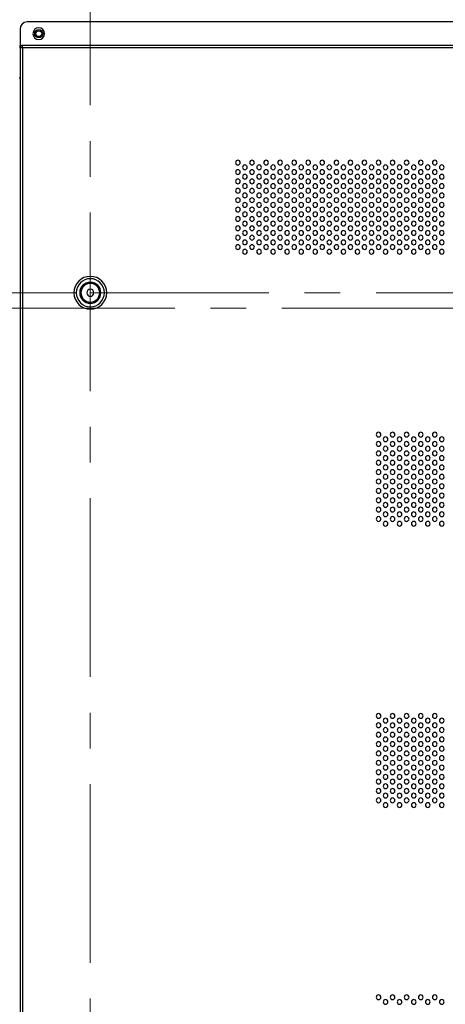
# Model space of a CAD drawing. Header units: millimetres. Extents: x 0 to 1118, y 0 to 864.
# Tile 71 of 256: x 774 to 805, y 362 to 432. Entities that reach past the tile are written whole.
import ezdxf

# ---------------------------------------------------------------- set-up
doc = ezdxf.new("R2010")
doc.units = ezdxf.units.MM
doc.linetypes.add('CENTERX2', pattern=[20.32, 12.7, -2.54, 2.54, -2.54])
doc.styles.add('SLDTEXTSTYLE5', font='TXT', dxfattribs={"width": 0.75})
doc.dimstyles.new('SLDDIMSTYLE3', dxfattribs={"dimtxt": 4.7625, "dimasz": 3.556, "dimexe": 0, "dimexo": 0.0625, "dimgap": 1.190625, "dimtad": 1, "dimlfac": 6, "dimrnd": 1e-09, "dimzin": 4, "dimdsep": 46, "dimtxsty": 'SLDTEXTSTYLE5', "dimsah": 1, "dimcen": 0.09, "dimadec": 0, "dimazin": 1, "dimtfac": 1, "dimtofl": 0, "dimtmove": 0, "dimatfit": 3, "dimfxl": 1, "dimfrac": 2, "dimtolj": 1, "dimtzin": 12, "dimarcsym": 0})

# ---------------------------------------------------------------- blocks, each defined once
blk = doc.blocks.new('_D_13')
at = {"color": 7, "linetype": 'Continuous', "lineweight": 0}
for p, q in [((778.402, 479.528), (660.831, 479.528)), ((661.831, 479.528), (661.831, 412.861)), ((778.402, 412.861), (660.831, 412.861))]:
    blk.add_line(p, q, dxfattribs=at)
at = {"color": 7, "linetype": 'Continuous', "lineweight": 18}
for points in [[(661.831, 479.528), (661.45, 475.972), (662.212, 475.972)], [(661.831, 412.861), (662.212, 416.417), (661.45, 416.417)]]:
    blk.add_solid(points, dxfattribs=at)
at = {"color": 7, "linetype": 'Continuous', "lineweight": 18, "insert": (655.692, 438.982), "char_height": 4.7625, "attachment_point": 1, "rotation": 90, "style": 'SLDTEXTSTYLE5'}
blk.add_mtext('400.00', dxfattribs=at)
blk = doc.blocks.new('_D_14')
at = {"color": 7, "linetype": 'Continuous', "lineweight": 0}
for p, q in [((778.402, 412.861), (660.749, 412.861)), ((661.749, 412.861), (661.749, 346.194)), ((778.402, 346.194), (660.749, 346.194))]:
    blk.add_line(p, q, dxfattribs=at)
at = {"color": 7, "linetype": 'Continuous', "lineweight": 18}
for points in [[(661.749, 412.861), (661.368, 409.305), (662.13, 409.305)], [(661.749, 346.194), (662.13, 349.75), (661.368, 349.75)]]:
    blk.add_solid(points, dxfattribs=at)
at = {"color": 7, "linetype": 'Continuous', "lineweight": 18, "insert": (655.609, 370.83), "char_height": 4.7625, "attachment_point": 1, "rotation": 90, "style": 'SLDTEXTSTYLE5'}
blk.add_mtext('400.00', dxfattribs=at)

msp = doc.modelspace()

# ---------------------------------------------------------------- linework, layer by layer
at = {"color": 7, "linetype": 'CENTERX2', "lineweight": 18}
for p, q in [((779.4016, 479.5276), (779.4016, 346.1943)), ((779.4016, 412.861), (946.0682, 412.861)), ((671.1013, 411.7735), (1054.8684, 411.7735))]:
    msp.add_line(p, q, dxfattribs=at)
at = {"color": 7, "linetype": 'Continuous', "lineweight": 25}
for p, q in [((950.5682, 432.111), (774.9016, 432.111)), ((774.4016, 431.611), (774.4016, 430.4443)), ((774.4016, 430.2776), (774.4016, 430.4443)), ((774.4016, 430.4443), (774.5682, 430.4443)), ((774.4016, 430.2776), (774.4016, 305.7443)), ((774.5682, 430.2776), (774.4016, 430.2776)), ((774.5682, 430.2776), (774.5682, 430.4443)), ((950.9016, 430.4443), (774.5682, 430.4443)), ((950.9016, 430.2776), (774.5682, 430.2776)), ((774.5682, 430.2776), (774.5682, 305.7443)), ((774.4016, 428.111), (774.3516, 428.111)), ((778.7349, 412.861), (778.6516, 412.861)), ((780.0682, 412.861), (780.1516, 412.861))]:
    msp.add_line(p, q, dxfattribs=at)
for radius in [0.2917, 0.2083]:
    msp.add_circle((775.7349, 431.2776), radius, dxfattribs=at)
for centre, radius, start, end in [((774.9016, 431.611), 0.5, 90, 180), ((775.7349, 431.2776), 0.4167, 0, 180), ((775.7349, 431.2776), 0.4167, 180, 0), ((774.5682, 430.2776), 0.1667, 90, 180), ((789.9016, 422.111), 0.1667, 0, 180), ((789.9016, 422.111), 0.1667, 180, 0), ((790.9016, 422.111), 0.1667, 0, 180), ((790.9016, 422.111), 0.1667, 180, 0), ((791.9016, 422.111), 0.1667, 0, 180), ((791.9016, 422.111), 0.1667, 180, 0), ((792.9016, 422.111), 0.1667, 0, 180), ((792.9016, 422.111), 0.1667, 180, 0), ((793.9016, 422.111), 0.1667, 0, 180), ((793.9016, 422.111), 0.1667, 180, 0), ((794.9016, 422.111), 0.1667, 0, 180), ((794.9016, 422.111), 0.1667, 180, 0), ((795.9016, 422.111), 0.1667, 0, 180), ((795.9016, 422.111), 0.1667, 180, 0), ((796.9016, 422.111), 0.1667, 0, 180), ((796.9016, 422.111), 0.1667, 180, 0), ((797.9016, 422.111), 0.1667, 0, 180), ((797.9016, 422.111), 0.1667, 180, 0), ((798.9016, 422.111), 0.1667, 0, 180), ((798.9016, 422.111), 0.1667, 180, 0), ((799.9016, 422.111), 0.1667, 0, 180), ((799.9016, 422.111), 0.1667, 180, 0), ((800.9016, 422.111), 0.1667, 0, 180), ((800.9016, 422.111), 0.1667, 180, 0), ((801.9016, 422.111), 0.1667, 0, 180), ((801.9016, 422.111), 0.1667, 180, 0), ((802.9016, 422.111), 0.1667, 0, 180), ((802.9016, 422.111), 0.1667, 180, 0), ((803.9016, 422.111), 0.1667, 0, 180), ((803.9016, 422.111), 0.1667, 180, 0), ((789.9016, 421.4443), 0.1667, 0, 180), ((789.9016, 421.4443), 0.1667, 180, 0), ((790.4016, 421.7776), 0.1667, 0, 180), ((790.4016, 421.7776), 0.1667, 180, 0), ((790.9016, 421.4443), 0.1667, 0, 180), ((790.9016, 421.4443), 0.1667, 180, 0), ((791.4016, 421.7776), 0.1667, 0, 180), ((791.4016, 421.7776), 0.1667, 180, 0), ((791.9016, 421.4443), 0.1667, 0, 180), ((791.9016, 421.4443), 0.1667, 180, 0), ((792.4016, 421.7776), 0.1667, 0, 180), ((792.4016, 421.7776), 0.1667, 180, 0), ((792.9016, 421.4443), 0.1667, 0, 180), ((792.9016, 421.4443), 0.1667, 180, 0), ((793.4016, 421.7776), 0.1667, 0, 180), ((793.4016, 421.7776), 0.1667, 180, 0), ((793.9016, 421.4443), 0.1667, 0, 180), ((793.9016, 421.4443), 0.1667, 180, 0), ((794.4016, 421.7776), 0.1667, 0, 180), ((794.4016, 421.7776), 0.1667, 180, 0), ((794.9016, 421.4443), 0.1667, 0, 180), ((794.9016, 421.4443), 0.1667, 180, 0), ((795.4016, 421.7776), 0.1667, 0, 180), ((795.4016, 421.7776), 0.1667, 180, 0), ((795.9016, 421.4443), 0.1667, 0, 180), ((795.9016, 421.4443), 0.1667, 180, 0), ((796.4016, 421.7776), 0.1667, 0, 180), ((796.4016, 421.7776), 0.1667, 180, 0), ((796.9016, 421.4443), 0.1667, 0, 180), ((796.9016, 421.4443), 0.1667, 180, 0), ((797.4016, 421.7776), 0.1667, 0, 180), ((797.4016, 421.7776), 0.1667, 180, 0), ((797.9016, 421.4443), 0.1667, 0, 180), ((797.9016, 421.4443), 0.1667, 180, 0), ((798.4016, 421.7776), 0.1667, 0, 180), ((798.4016, 421.7776), 0.1667, 180, 0), ((798.9016, 421.4443), 0.1667, 0, 180), ((798.9016, 421.4443), 0.1667, 180, 0), ((799.4016, 421.7776), 0.1667, 0, 180), ((799.4016, 421.7776), 0.1667, 180, 0), ((799.9016, 421.4443), 0.1667, 0, 180), ((799.9016, 421.4443), 0.1667, 180, 0), ((800.4016, 421.7776), 0.1667, 0, 180), ((800.4016, 421.7776), 0.1667, 180, 0), ((800.9016, 421.4443), 0.1667, 0, 180), ((800.9016, 421.4443), 0.1667, 180, 0), ((801.4016, 421.7776), 0.1667, 0, 180), ((801.4016, 421.7776), 0.1667, 180, 0), ((801.9016, 421.4443), 0.1667, 0, 180), ((801.9016, 421.4443), 0.1667, 180, 0), ((802.4016, 421.7776), 0.1667, 0, 180), ((802.4016, 421.7776), 0.1667, 180, 0), ((802.9016, 421.4443), 0.1667, 0, 180), ((802.9016, 421.4443), 0.1667, 180, 0), ((803.4016, 421.7776), 0.1667, 0, 180), ((803.4016, 421.7776), 0.1667, 180, 0), ((803.9016, 421.4443), 0.1667, 0, 180), ((803.9016, 421.4443), 0.1667, 180, 0), ((804.4016, 421.7776), 0.1667, 0, 180), ((804.4016, 421.7776), 0.1667, 180, 0), ((789.9016, 420.7776), 0.1667, 0, 180), ((789.9016, 420.7776), 0.1667, 180, 0), ((790.4016, 421.111), 0.1667, 0, 180), ((790.4016, 421.111), 0.1667, 180, 0), ((790.9016, 420.7776), 0.1667, 0, 180), ((790.9016, 420.7776), 0.1667, 180, 0), ((791.4016, 421.111), 0.1667, 0, 180), ((791.4016, 421.111), 0.1667, 180, 0), ((791.9016, 420.7776), 0.1667, 0, 180), ((791.9016, 420.7776), 0.1667, 180, 0), ((792.4016, 421.111), 0.1667, 0, 180), ((792.4016, 421.111), 0.1667, 180, 0), ((792.9016, 420.7776), 0.1667, 0, 180), ((792.9016, 420.7776), 0.1667, 180, 0), ((793.4016, 421.111), 0.1667, 0, 180), ((793.4016, 421.111), 0.1667, 180, 0), ((793.9016, 420.7776), 0.1667, 0, 180), ((793.9016, 420.7776), 0.1667, 180, 0), ((794.4016, 421.111), 0.1667, 0, 180), ((794.4016, 421.111), 0.1667, 180, 0), ((794.9016, 420.7776), 0.1667, 0, 180), ((794.9016, 420.7776), 0.1667, 180, 0), ((795.4016, 421.111), 0.1667, 0, 180), ((795.4016, 421.111), 0.1667, 180, 0), ((795.9016, 420.7776), 0.1667, 0, 180), ((795.9016, 420.7776), 0.1667, 180, 0), ((796.4016, 421.111), 0.1667, 0, 180), ((796.4016, 421.111), 0.1667, 180, 0), ((796.9016, 420.7776), 0.1667, 0, 180), ((796.9016, 420.7776), 0.1667, 180, 0), ((797.4016, 421.111), 0.1667, 0, 180), ((797.4016, 421.111), 0.1667, 180, 0), ((797.9016, 420.7776), 0.1667, 0, 180), ((797.9016, 420.7776), 0.1667, 180, 0), ((798.4016, 421.111), 0.1667, 0, 180), ((798.4016, 421.111), 0.1667, 180, 0), ((798.9016, 420.7776), 0.1667, 0, 180), ((798.9016, 420.7776), 0.1667, 180, 0), ((799.4016, 421.111), 0.1667, 0, 180), ((799.4016, 421.111), 0.1667, 180, 0), ((799.9016, 420.7776), 0.1667, 0, 180), ((799.9016, 420.7776), 0.1667, 180, 0), ((800.4016, 421.111), 0.1667, 0, 180), ((800.4016, 421.111), 0.1667, 180, 0), ((800.9016, 420.7776), 0.1667, 0, 180), ((800.9016, 420.7776), 0.1667, 180, 0), ((801.4016, 421.111), 0.1667, 0, 180), ((801.4016, 421.111), 0.1667, 180, 0), ((801.9016, 420.7776), 0.1667, 0, 180), ((801.9016, 420.7776), 0.1667, 180, 0), ((802.4016, 421.111), 0.1667, 0, 180), ((802.4016, 421.111), 0.1667, 180, 0), ((802.9016, 420.7776), 0.1667, 0, 180), ((802.9016, 420.7776), 0.1667, 180, 0), ((803.4016, 421.111), 0.1667, 0, 180), ((803.4016, 421.111), 0.1667, 180, 0), ((803.9016, 420.7776), 0.1667, 0, 180), ((803.9016, 420.7776), 0.1667, 180, 0), ((804.4016, 421.111), 0.1667, 0, 180), ((804.4016, 421.111), 0.1667, 180, 0), ((789.9016, 420.111), 0.1667, 0, 180), ((789.9016, 420.111), 0.1667, 180, 0), ((790.4016, 420.4443), 0.1667, 0, 180), ((790.4016, 420.4443), 0.1667, 180, 0), ((790.9016, 420.111), 0.1667, 0, 180), ((790.9016, 420.111), 0.1667, 180, 0), ((791.4016, 420.4443), 0.1667, 0, 180), ((791.4016, 420.4443), 0.1667, 180, 0), ((791.9016, 420.111), 0.1667, 0, 180), ((791.9016, 420.111), 0.1667, 180, 0), ((792.4016, 420.4443), 0.1667, 0, 180), ((792.4016, 420.4443), 0.1667, 180, 0), ((792.9016, 420.111), 0.1667, 0, 180), ((792.9016, 420.111), 0.1667, 180, 0), ((793.4016, 420.4443), 0.1667, 0, 180), ((793.4016, 420.4443), 0.1667, 180, 0), ((793.9016, 420.111), 0.1667, 0, 180), ((793.9016, 420.111), 0.1667, 180, 0), ((794.4016, 420.4443), 0.1667, 0, 180), ((794.4016, 420.4443), 0.1667, 180, 0), ((794.9016, 420.111), 0.1667, 0, 180), ((794.9016, 420.111), 0.1667, 180, 0), ((795.4016, 420.4443), 0.1667, 0, 180), ((795.4016, 420.4443), 0.1667, 180, 0), ((795.9016, 420.111), 0.1667, 0, 180), ((795.9016, 420.111), 0.1667, 180, 0), ((796.4016, 420.4443), 0.1667, 0, 180), ((796.4016, 420.4443), 0.1667, 180, 0), ((796.9016, 420.111), 0.1667, 0, 180), ((796.9016, 420.111), 0.1667, 180, 0), ((797.4016, 420.4443), 0.1667, 0, 180), ((797.4016, 420.4443), 0.1667, 180, 0), ((797.9016, 420.111), 0.1667, 0, 180), ((797.9016, 420.111), 0.1667, 180, 0), ((798.4016, 420.4443), 0.1667, 0, 180), ((798.4016, 420.4443), 0.1667, 180, 0), ((798.9016, 420.111), 0.1667, 0, 180), ((798.9016, 420.111), 0.1667, 180, 0), ((799.4016, 420.4443), 0.1667, 0, 180), ((799.4016, 420.4443), 0.1667, 180, 0), ((799.9016, 420.111), 0.1667, 0, 180), ((799.9016, 420.111), 0.1667, 180, 0), ((800.4016, 420.4443), 0.1667, 0, 180), ((800.4016, 420.4443), 0.1667, 180, 0), ((800.9016, 420.111), 0.1667, 0, 180), ((800.9016, 420.111), 0.1667, 180, 0), ((801.4016, 420.4443), 0.1667, 0, 180), ((801.4016, 420.4443), 0.1667, 180, 0), ((801.9016, 420.111), 0.1667, 0, 180), ((801.9016, 420.111), 0.1667, 180, 0), ((802.4016, 420.4443), 0.1667, 0, 180), ((802.4016, 420.4443), 0.1667, 180, 0), ((802.9016, 420.111), 0.1667, 0, 180), ((802.9016, 420.111), 0.1667, 180, 0), ((803.4016, 420.4443), 0.1667, 0, 180), ((803.4016, 420.4443), 0.1667, 180, 0), ((803.9016, 420.111), 0.1667, 0, 180), ((803.9016, 420.111), 0.1667, 180, 0), ((804.4016, 420.4443), 0.1667, 0, 180), ((804.4016, 420.4443), 0.1667, 180, 0), ((789.9016, 419.4443), 0.1667, 0, 180), ((789.9016, 419.4443), 0.1667, 180, 0), ((790.4016, 419.7776), 0.1667, 0, 180), ((790.4016, 419.7776), 0.1667, 180, 0), ((790.9016, 419.4443), 0.1667, 0, 180), ((790.9016, 419.4443), 0.1667, 180, 0), ((791.4016, 419.7776), 0.1667, 0, 180), ((791.4016, 419.7776), 0.1667, 180, 0), ((791.9016, 419.4443), 0.1667, 0, 180), ((791.9016, 419.4443), 0.1667, 180, 0), ((792.4016, 419.7776), 0.1667, 0, 180), ((792.4016, 419.7776), 0.1667, 180, 0), ((792.9016, 419.4443), 0.1667, 0, 180), ((792.9016, 419.4443), 0.1667, 180, 0), ((793.4016, 419.7776), 0.1667, 0, 180), ((793.4016, 419.7776), 0.1667, 180, 0), ((793.9016, 419.4443), 0.1667, 0, 180), ((793.9016, 419.4443), 0.1667, 180, 0), ((794.4016, 419.7776), 0.1667, 0, 180), ((794.4016, 419.7776), 0.1667, 180, 0), ((794.9016, 419.4443), 0.1667, 0, 180), ((794.9016, 419.4443), 0.1667, 180, 0), ((795.4016, 419.7776), 0.1667, 0, 180), ((795.4016, 419.7776), 0.1667, 180, 0), ((795.9016, 419.4443), 0.1667, 0, 180), ((795.9016, 419.4443), 0.1667, 180, 0), ((796.4016, 419.7776), 0.1667, 0, 180), ((796.4016, 419.7776), 0.1667, 180, 0), ((796.9016, 419.4443), 0.1667, 0, 180), ((796.9016, 419.4443), 0.1667, 180, 0), ((797.4016, 419.7776), 0.1667, 0, 180), ((797.4016, 419.7776), 0.1667, 180, 0), ((797.9016, 419.4443), 0.1667, 0, 180), ((797.9016, 419.4443), 0.1667, 180, 0), ((798.4016, 419.7776), 0.1667, 0, 180), ((798.4016, 419.7776), 0.1667, 180, 0), ((798.9016, 419.4443), 0.1667, 0, 180), ((798.9016, 419.4443), 0.1667, 180, 0), ((799.4016, 419.7776), 0.1667, 0, 180), ((799.4016, 419.7776), 0.1667, 180, 0), ((799.9016, 419.4443), 0.1667, 0, 180), ((799.9016, 419.4443), 0.1667, 180, 0), ((800.4016, 419.7776), 0.1667, 0, 180), ((800.4016, 419.7776), 0.1667, 180, 0), ((800.9016, 419.4443), 0.1667, 0, 180), ((800.9016, 419.4443), 0.1667, 180, 0), ((801.4016, 419.7776), 0.1667, 0, 180), ((801.4016, 419.7776), 0.1667, 180, 0), ((801.9016, 419.4443), 0.1667, 0, 180), ((801.9016, 419.4443), 0.1667, 180, 0), ((802.4016, 419.7776), 0.1667, 0, 180), ((802.4016, 419.7776), 0.1667, 180, 0), ((802.9016, 419.4443), 0.1667, 0, 180), ((802.9016, 419.4443), 0.1667, 180, 0), ((803.4016, 419.7776), 0.1667, 0, 180), ((803.4016, 419.7776), 0.1667, 180, 0), ((803.9016, 419.4443), 0.1667, 0, 180), ((803.9016, 419.4443), 0.1667, 180, 0), ((804.4016, 419.7776), 0.1667, 0, 180), ((804.4016, 419.7776), 0.1667, 180, 0), ((789.9016, 418.7776), 0.1667, 0, 180), ((789.9016, 418.7776), 0.1667, 180, 0), ((790.4016, 419.111), 0.1667, 0, 180), ((790.4016, 419.111), 0.1667, 180, 0), ((790.4016, 418.4443), 0.1667, 0, 180), ((790.9016, 418.7776), 0.1667, 0, 180), ((790.9016, 418.7776), 0.1667, 180, 0), ((791.4016, 419.111), 0.1667, 0, 180), ((791.4016, 419.111), 0.1667, 180, 0), ((791.4016, 418.4443), 0.1667, 0, 180), ((791.9016, 418.7776), 0.1667, 0, 180), ((791.9016, 418.7776), 0.1667, 180, 0), ((792.4016, 419.111), 0.1667, 0, 180), ((792.4016, 419.111), 0.1667, 180, 0), ((792.4016, 418.4443), 0.1667, 0, 180), ((792.9016, 418.7776), 0.1667, 0, 180), ((792.9016, 418.7776), 0.1667, 180, 0), ((793.4016, 419.111), 0.1667, 0, 180), ((793.4016, 419.111), 0.1667, 180, 0), ((793.4016, 418.4443), 0.1667, 0, 180), ((793.9016, 418.7776), 0.1667, 0, 180), ((793.9016, 418.7776), 0.1667, 180, 0), ((794.4016, 419.111), 0.1667, 0, 180), ((794.4016, 419.111), 0.1667, 180, 0), ((794.4016, 418.4443), 0.1667, 0, 180), ((794.9016, 418.7776), 0.1667, 0, 180), ((794.9016, 418.7776), 0.1667, 180, 0), ((795.4016, 419.111), 0.1667, 0, 180), ((795.4016, 419.111), 0.1667, 180, 0), ((795.4016, 418.4443), 0.1667, 0, 180), ((795.9016, 418.7776), 0.1667, 0, 180), ((795.9016, 418.7776), 0.1667, 180, 0), ((796.4016, 419.111), 0.1667, 0, 180), ((796.4016, 419.111), 0.1667, 180, 0), ((796.4016, 418.4443), 0.1667, 0, 180), ((796.9016, 418.7776), 0.1667, 0, 180), ((796.9016, 418.7776), 0.1667, 180, 0), ((797.4016, 419.111), 0.1667, 0, 180), ((797.4016, 419.111), 0.1667, 180, 0), ((797.4016, 418.4443), 0.1667, 0, 180), ((797.9016, 418.7776), 0.1667, 0, 180), ((797.9016, 418.7776), 0.1667, 180, 0), ((798.4016, 419.111), 0.1667, 0, 180), ((798.4016, 419.111), 0.1667, 180, 0), ((798.4016, 418.4443), 0.1667, 0, 180), ((798.9016, 418.7776), 0.1667, 0, 180), ((798.9016, 418.7776), 0.1667, 180, 0), ((799.4016, 419.111), 0.1667, 0, 180), ((799.4016, 419.111), 0.1667, 180, 0), ((799.4016, 418.4443), 0.1667, 0, 180), ((799.9016, 418.7776), 0.1667, 0, 180), ((799.9016, 418.7776), 0.1667, 180, 0), ((800.4016, 419.111), 0.1667, 0, 180), ((800.4016, 419.111), 0.1667, 180, 0), ((800.4016, 418.4443), 0.1667, 0, 180), ((800.9016, 418.7776), 0.1667, 0, 180), ((800.9016, 418.7776), 0.1667, 180, 0), ((801.4016, 419.111), 0.1667, 0, 180), ((801.4016, 419.111), 0.1667, 180, 0), ((801.4016, 418.4443), 0.1667, 0, 180), ((801.9016, 418.7776), 0.1667, 0, 180), ((801.9016, 418.7776), 0.1667, 180, 0), ((802.4016, 419.111), 0.1667, 0, 180), ((802.4016, 419.111), 0.1667, 180, 0), ((802.4016, 418.4443), 0.1667, 0, 180), ((802.9016, 418.7776), 0.1667, 0, 180), ((802.9016, 418.7776), 0.1667, 180, 0), ((803.4016, 419.111), 0.1667, 0, 180), ((803.4016, 419.111), 0.1667, 180, 0), ((803.4016, 418.4443), 0.1667, 0, 180), ((803.9016, 418.7776), 0.1667, 0, 180), ((803.9016, 418.7776), 0.1667, 180, 0), ((804.4016, 419.111), 0.1667, 0, 180), ((804.4016, 419.111), 0.1667, 180, 0), ((804.4016, 418.4443), 0.1667, 0, 180), ((789.9016, 418.111), 0.1667, 0, 180), ((789.9016, 418.111), 0.1667, 180, 0), ((790.4016, 418.4443), 0.1667, 180, 0), ((790.4016, 417.7776), 0.1667, 0, 180), ((790.9016, 418.111), 0.1667, 0, 180), ((790.9016, 418.111), 0.1667, 180, 0), ((791.4016, 418.4443), 0.1667, 180, 0), ((791.4016, 417.7776), 0.1667, 0, 180), ((791.9016, 418.111), 0.1667, 0, 180), ((791.9016, 418.111), 0.1667, 180, 0), ((792.4016, 418.4443), 0.1667, 180, 0), ((792.4016, 417.7776), 0.1667, 0, 180), ((792.9016, 418.111), 0.1667, 0, 180), ((792.9016, 418.111), 0.1667, 180, 0), ((793.4016, 418.4443), 0.1667, 180, 0), ((793.4016, 417.7776), 0.1667, 0, 180), ((793.9016, 418.111), 0.1667, 0, 180), ((793.9016, 418.111), 0.1667, 180, 0), ((794.4016, 418.4443), 0.1667, 180, 0), ((794.4016, 417.7776), 0.1667, 0, 180), ((794.9016, 418.111), 0.1667, 0, 180), ((794.9016, 418.111), 0.1667, 180, 0), ((795.4016, 418.4443), 0.1667, 180, 0), ((795.4016, 417.7776), 0.1667, 0, 180), ((795.9016, 418.111), 0.1667, 0, 180), ((795.9016, 418.111), 0.1667, 180, 0), ((796.4016, 418.4443), 0.1667, 180, 0), ((796.4016, 417.7776), 0.1667, 0, 180), ((796.9016, 418.111), 0.1667, 0, 180), ((796.9016, 418.111), 0.1667, 180, 0), ((797.4016, 418.4443), 0.1667, 180, 0), ((797.4016, 417.7776), 0.1667, 0, 180), ((797.9016, 418.111), 0.1667, 0, 180), ((797.9016, 418.111), 0.1667, 180, 0), ((798.4016, 418.4443), 0.1667, 180, 0), ((798.4016, 417.7776), 0.1667, 0, 180), ((798.9016, 418.111), 0.1667, 0, 180), ((798.9016, 418.111), 0.1667, 180, 0), ((799.4016, 418.4443), 0.1667, 180, 0), ((799.4016, 417.7776), 0.1667, 0, 180), ((799.9016, 418.111), 0.1667, 0, 180), ((799.9016, 418.111), 0.1667, 180, 0), ((800.4016, 418.4443), 0.1667, 180, 0), ((800.4016, 417.7776), 0.1667, 0, 180), ((800.9016, 418.111), 0.1667, 0, 180), ((800.9016, 418.111), 0.1667, 180, 0), ((801.4016, 418.4443), 0.1667, 180, 0), ((801.4016, 417.7776), 0.1667, 0, 180), ((801.9016, 418.111), 0.1667, 0, 180), ((801.9016, 418.111), 0.1667, 180, 0), ((802.4016, 418.4443), 0.1667, 180, 0), ((802.4016, 417.7776), 0.1667, 0, 180), ((802.9016, 418.111), 0.1667, 0, 180), ((802.9016, 418.111), 0.1667, 180, 0), ((803.4016, 418.4443), 0.1667, 180, 0), ((803.4016, 417.7776), 0.1667, 0, 180), ((803.9016, 418.111), 0.1667, 0, 180), ((803.9016, 418.111), 0.1667, 180, 0), ((804.4016, 418.4443), 0.1667, 180, 0), ((804.4016, 417.7776), 0.1667, 0, 180), ((789.9016, 417.4443), 0.1667, 0, 180), ((789.9016, 417.4443), 0.1667, 180, 0), ((790.4016, 417.7776), 0.1667, 180, 0), ((790.4016, 417.111), 0.1667, 0, 180), ((790.9016, 417.4443), 0.1667, 0, 180), ((790.9016, 417.4443), 0.1667, 180, 0), ((791.4016, 417.7776), 0.1667, 180, 0), ((791.4016, 417.111), 0.1667, 0, 180), ((791.9016, 417.4443), 0.1667, 0, 180), ((791.9016, 417.4443), 0.1667, 180, 0), ((792.4016, 417.7776), 0.1667, 180, 0), ((792.4016, 417.111), 0.1667, 0, 180), ((792.9016, 417.4443), 0.1667, 0, 180), ((792.9016, 417.4443), 0.1667, 180, 0), ((793.4016, 417.7776), 0.1667, 180, 0), ((793.4016, 417.111), 0.1667, 0, 180), ((793.9016, 417.4443), 0.1667, 0, 180), ((793.9016, 417.4443), 0.1667, 180, 0), ((794.4016, 417.7776), 0.1667, 180, 0), ((794.4016, 417.111), 0.1667, 0, 180), ((794.9016, 417.4443), 0.1667, 0, 180), ((794.9016, 417.4443), 0.1667, 180, 0), ((795.4016, 417.7776), 0.1667, 180, 0), ((795.4016, 417.111), 0.1667, 0, 180), ((795.9016, 417.4443), 0.1667, 0, 180), ((795.9016, 417.4443), 0.1667, 180, 0), ((796.4016, 417.7776), 0.1667, 180, 0), ((796.4016, 417.111), 0.1667, 0, 180), ((796.9016, 417.4443), 0.1667, 0, 180), ((796.9016, 417.4443), 0.1667, 180, 0), ((797.4016, 417.7776), 0.1667, 180, 0), ((797.4016, 417.111), 0.1667, 0, 180), ((797.9016, 417.4443), 0.1667, 0, 180), ((797.9016, 417.4443), 0.1667, 180, 0), ((798.4016, 417.7776), 0.1667, 180, 0), ((798.4016, 417.111), 0.1667, 0, 180), ((798.9016, 417.4443), 0.1667, 0, 180), ((798.9016, 417.4443), 0.1667, 180, 0), ((799.4016, 417.7776), 0.1667, 180, 0), ((799.4016, 417.111), 0.1667, 0, 180), ((799.9016, 417.4443), 0.1667, 0, 180), ((799.9016, 417.4443), 0.1667, 180, 0), ((800.4016, 417.7776), 0.1667, 180, 0), ((800.4016, 417.111), 0.1667, 0, 180), ((800.9016, 417.4443), 0.1667, 0, 180), ((800.9016, 417.4443), 0.1667, 180, 0), ((801.4016, 417.7776), 0.1667, 180, 0), ((801.4016, 417.111), 0.1667, 0, 180), ((801.9016, 417.4443), 0.1667, 0, 180), ((801.9016, 417.4443), 0.1667, 180, 0), ((802.4016, 417.7776), 0.1667, 180, 0), ((802.4016, 417.111), 0.1667, 0, 180), ((802.9016, 417.4443), 0.1667, 0, 180), ((802.9016, 417.4443), 0.1667, 180, 0), ((803.4016, 417.7776), 0.1667, 180, 0), ((803.4016, 417.111), 0.1667, 0, 180), ((803.9016, 417.4443), 0.1667, 0, 180), ((803.9016, 417.4443), 0.1667, 180, 0), ((804.4016, 417.7776), 0.1667, 180, 0), ((804.4016, 417.111), 0.1667, 0, 180), ((789.9016, 416.7776), 0.1667, 0, 180), ((789.9016, 416.7776), 0.1667, 180, 0), ((790.4016, 417.111), 0.1667, 180, 0), ((790.4016, 416.4443), 0.1667, 0, 180), ((790.9016, 416.7776), 0.1667, 0, 180), ((790.9016, 416.7776), 0.1667, 180, 0), ((791.4016, 417.111), 0.1667, 180, 0), ((791.4016, 416.4443), 0.1667, 0, 180), ((791.9016, 416.7776), 0.1667, 0, 180), ((791.9016, 416.7776), 0.1667, 180, 0), ((792.4016, 417.111), 0.1667, 180, 0), ((792.4016, 416.4443), 0.1667, 0, 180), ((792.9016, 416.7776), 0.1667, 0, 180), ((792.9016, 416.7776), 0.1667, 180, 0), ((793.4016, 417.111), 0.1667, 180, 0), ((793.4016, 416.4443), 0.1667, 0, 180), ((793.9016, 416.7776), 0.1667, 0, 180), ((793.9016, 416.7776), 0.1667, 180, 0), ((794.4016, 417.111), 0.1667, 180, 0), ((794.4016, 416.4443), 0.1667, 0, 180), ((794.9016, 416.7776), 0.1667, 0, 180), ((794.9016, 416.7776), 0.1667, 180, 0), ((795.4016, 417.111), 0.1667, 180, 0), ((795.4016, 416.4443), 0.1667, 0, 180), ((795.9016, 416.7776), 0.1667, 0, 180), ((795.9016, 416.7776), 0.1667, 180, 0), ((796.4016, 417.111), 0.1667, 180, 0), ((796.4016, 416.4443), 0.1667, 0, 180), ((796.9016, 416.7776), 0.1667, 0, 180), ((796.9016, 416.7776), 0.1667, 180, 0), ((797.4016, 417.111), 0.1667, 180, 0), ((797.4016, 416.4443), 0.1667, 0, 180), ((797.9016, 416.7776), 0.1667, 0, 180), ((797.9016, 416.7776), 0.1667, 180, 0), ((798.4016, 417.111), 0.1667, 180, 0), ((798.4016, 416.4443), 0.1667, 0, 180), ((798.9016, 416.7776), 0.1667, 0, 180), ((798.9016, 416.7776), 0.1667, 180, 0), ((799.4016, 417.111), 0.1667, 180, 0), ((799.4016, 416.4443), 0.1667, 0, 180), ((799.9016, 416.7776), 0.1667, 0, 180), ((799.9016, 416.7776), 0.1667, 180, 0), ((800.4016, 417.111), 0.1667, 180, 0), ((800.4016, 416.4443), 0.1667, 0, 180), ((800.9016, 416.7776), 0.1667, 0, 180), ((800.9016, 416.7776), 0.1667, 180, 0), ((801.4016, 417.111), 0.1667, 180, 0), ((801.4016, 416.4443), 0.1667, 0, 180), ((801.9016, 416.7776), 0.1667, 0, 180), ((801.9016, 416.7776), 0.1667, 180, 0), ((802.4016, 417.111), 0.1667, 180, 0), ((802.4016, 416.4443), 0.1667, 0, 180), ((802.9016, 416.7776), 0.1667, 0, 180), ((802.9016, 416.7776), 0.1667, 180, 0), ((803.4016, 417.111), 0.1667, 180, 0), ((803.4016, 416.4443), 0.1667, 0, 180), ((803.9016, 416.7776), 0.1667, 0, 180), ((803.9016, 416.7776), 0.1667, 180, 0), ((804.4016, 417.111), 0.1667, 180, 0), ((804.4016, 416.4443), 0.1667, 0, 180), ((789.9016, 416.111), 0.1667, 0, 180), ((789.9016, 416.111), 0.1667, 180, 0), ((790.4016, 416.4443), 0.1667, 180, 0), ((790.4016, 415.7776), 0.1667, 0, 180), ((790.9016, 416.111), 0.1667, 0, 180), ((790.9016, 416.111), 0.1667, 180, 0), ((791.4016, 416.4443), 0.1667, 180, 0), ((791.4016, 415.7776), 0.1667, 0, 180), ((791.9016, 416.111), 0.1667, 0, 180), ((791.9016, 416.111), 0.1667, 180, 0), ((792.4016, 416.4443), 0.1667, 180, 0), ((792.4016, 415.7776), 0.1667, 0, 180), ((792.9016, 416.111), 0.1667, 0, 180), ((792.9016, 416.111), 0.1667, 180, 0), ((793.4016, 416.4443), 0.1667, 180, 0), ((793.4016, 415.7776), 0.1667, 0, 180), ((793.9016, 416.111), 0.1667, 0, 180), ((793.9016, 416.111), 0.1667, 180, 0), ((794.4016, 416.4443), 0.1667, 180, 0), ((794.4016, 415.7776), 0.1667, 0, 180), ((794.9016, 416.111), 0.1667, 0, 180), ((794.9016, 416.111), 0.1667, 180, 0), ((795.4016, 416.4443), 0.1667, 180, 0), ((795.4016, 415.7776), 0.1667, 0, 180), ((795.9016, 416.111), 0.1667, 0, 180), ((795.9016, 416.111), 0.1667, 180, 0), ((796.4016, 416.4443), 0.1667, 180, 0), ((796.4016, 415.7776), 0.1667, 0, 180), ((796.9016, 416.111), 0.1667, 0, 180), ((796.9016, 416.111), 0.1667, 180, 0), ((797.4016, 416.4443), 0.1667, 180, 0), ((797.4016, 415.7776), 0.1667, 0, 180), ((797.9016, 416.111), 0.1667, 0, 180), ((797.9016, 416.111), 0.1667, 180, 0), ((798.4016, 416.4443), 0.1667, 180, 0), ((798.4016, 415.7776), 0.1667, 0, 180), ((798.9016, 416.111), 0.1667, 0, 180), ((798.9016, 416.111), 0.1667, 180, 0), ((799.4016, 416.4443), 0.1667, 180, 0), ((799.4016, 415.7776), 0.1667, 0, 180), ((799.9016, 416.111), 0.1667, 0, 180), ((799.9016, 416.111), 0.1667, 180, 0), ((800.4016, 416.4443), 0.1667, 180, 0), ((800.4016, 415.7776), 0.1667, 0, 180), ((800.9016, 416.111), 0.1667, 0, 180), ((800.9016, 416.111), 0.1667, 180, 0), ((801.4016, 416.4443), 0.1667, 180, 0), ((801.4016, 415.7776), 0.1667, 0, 180), ((801.9016, 416.111), 0.1667, 0, 180), ((801.9016, 416.111), 0.1667, 180, 0), ((802.4016, 416.4443), 0.1667, 180, 0), ((802.4016, 415.7776), 0.1667, 0, 180), ((802.9016, 416.111), 0.1667, 0, 180), ((802.9016, 416.111), 0.1667, 180, 0), ((803.4016, 416.4443), 0.1667, 180, 0), ((803.4016, 415.7776), 0.1667, 0, 180), ((803.9016, 416.111), 0.1667, 0, 180), ((803.9016, 416.111), 0.1667, 180, 0), ((804.4016, 416.4443), 0.1667, 180, 0), ((804.4016, 415.7776), 0.1667, 0, 180), ((790.4016, 415.7776), 0.1667, 180, 0), ((791.4016, 415.7776), 0.1667, 180, 0), ((792.4016, 415.7776), 0.1667, 180, 0), ((793.4016, 415.7776), 0.1667, 180, 0), ((794.4016, 415.7776), 0.1667, 180, 0), ((795.4016, 415.7776), 0.1667, 180, 0), ((796.4016, 415.7776), 0.1667, 180, 0), ((797.4016, 415.7776), 0.1667, 180, 0), ((798.4016, 415.7776), 0.1667, 180, 0), ((799.4016, 415.7776), 0.1667, 180, 0), ((800.4016, 415.7776), 0.1667, 180, 0), ((801.4016, 415.7776), 0.1667, 180, 0), ((802.4016, 415.7776), 0.1667, 180, 0), ((803.4016, 415.7776), 0.1667, 180, 0), ((804.4016, 415.7776), 0.1667, 180, 0), ((779.4016, 412.861), 1.1667, 0, 180), ((779.4016, 412.861), 1, 0, 180), ((779.4016, 412.861), 0.75, 0, 180), ((779.4016, 412.861), 0.6667, 0.000012, 180.000012), ((779.4016, 412.861), 0.25, 90, 270), ((779.4016, 412.861), 0.25, 270, 90), ((779.4016, 412.861), 1.1667, 180, 0), ((779.4016, 412.861), 1, 180, 0), ((779.4016, 412.861), 0.75, 180, 0), ((779.4016, 412.861), 0.6667, 180.000012, 0.000012), ((799.9016, 402.7776), 0.1667, 0, 180), ((799.9016, 402.7776), 0.1667, 180, 0), ((800.4016, 402.4443), 0.1667, 0, 180), ((800.9016, 402.7776), 0.1667, 0, 180), ((800.9016, 402.7776), 0.1667, 180, 0), ((801.4016, 402.4443), 0.1667, 0, 180), ((801.9016, 402.7776), 0.1667, 0, 180), ((801.9016, 402.7776), 0.1667, 180, 0), ((802.4016, 402.4443), 0.1667, 0, 180), ((802.9016, 402.7776), 0.1667, 0, 180), ((802.9016, 402.7776), 0.1667, 180, 0), ((803.4016, 402.4443), 0.1667, 0, 180), ((803.9016, 402.7776), 0.1667, 0, 180), ((803.9016, 402.7776), 0.1667, 180, 0), ((804.4016, 402.4443), 0.1667, 0, 180), ((799.9016, 402.111), 0.1667, 0, 180), ((799.9016, 402.111), 0.1667, 180, 0), ((800.4016, 402.4443), 0.1667, 180, 0), ((800.4016, 401.7776), 0.1667, 0, 180), ((800.9016, 402.111), 0.1667, 0, 180), ((800.9016, 402.111), 0.1667, 180, 0), ((801.4016, 402.4443), 0.1667, 180, 0), ((801.4016, 401.7776), 0.1667, 0, 180), ((801.9016, 402.111), 0.1667, 0, 180), ((801.9016, 402.111), 0.1667, 180, 0), ((802.4016, 402.4443), 0.1667, 180, 0), ((802.4016, 401.7776), 0.1667, 0, 180), ((802.9016, 402.111), 0.1667, 0, 180), ((802.9016, 402.111), 0.1667, 180, 0), ((803.4016, 402.4443), 0.1667, 180, 0), ((803.4016, 401.7776), 0.1667, 0, 180), ((803.9016, 402.111), 0.1667, 0, 180), ((803.9016, 402.111), 0.1667, 180, 0), ((804.4016, 402.4443), 0.1667, 180, 0), ((804.4016, 401.7776), 0.1667, 0, 180), ((799.9016, 401.4443), 0.1667, 0, 180), ((799.9016, 401.4443), 0.1667, 180, 0), ((800.4016, 401.7776), 0.1667, 180, 0), ((800.4016, 401.111), 0.1667, 0, 180), ((800.4016, 401.111), 0.1667, 180, 0), ((800.9016, 401.4443), 0.1667, 0, 180), ((800.9016, 401.4443), 0.1667, 180, 0), ((801.4016, 401.7776), 0.1667, 180, 0), ((801.4016, 401.111), 0.1667, 0, 180), ((801.4016, 401.111), 0.1667, 180, 0), ((801.9016, 401.4443), 0.1667, 0, 180), ((801.9016, 401.4443), 0.1667, 180, 0), ((802.4016, 401.7776), 0.1667, 180, 0), ((802.4016, 401.111), 0.1667, 0, 180), ((802.4016, 401.111), 0.1667, 180, 0), ((802.9016, 401.4443), 0.1667, 0, 180), ((802.9016, 401.4443), 0.1667, 180, 0), ((803.4016, 401.7776), 0.1667, 180, 0), ((803.4016, 401.111), 0.1667, 0, 180), ((803.4016, 401.111), 0.1667, 180, 0), ((803.9016, 401.4443), 0.1667, 0, 180), ((803.9016, 401.4443), 0.1667, 180, 0), ((804.4016, 401.7776), 0.1667, 180, 0), ((804.4016, 401.111), 0.1667, 0, 180), ((804.4016, 401.111), 0.1667, 180, 0), ((799.9016, 400.7776), 0.1667, 0, 180), ((799.9016, 400.7776), 0.1667, 180, 0), ((800.4016, 400.4443), 0.1667, 0, 180), ((800.4016, 400.4443), 0.1667, 180, 0), ((800.9016, 400.7776), 0.1667, 0, 180), ((800.9016, 400.7776), 0.1667, 180, 0), ((801.4016, 400.4443), 0.1667, 0, 180), ((801.4016, 400.4443), 0.1667, 180, 0), ((801.9016, 400.7776), 0.1667, 0, 180), ((801.9016, 400.7776), 0.1667, 180, 0), ((802.4016, 400.4443), 0.1667, 0, 180), ((802.4016, 400.4443), 0.1667, 180, 0), ((802.9016, 400.7776), 0.1667, 0, 180), ((802.9016, 400.7776), 0.1667, 180, 0), ((803.4016, 400.4443), 0.1667, 0, 180), ((803.4016, 400.4443), 0.1667, 180, 0), ((803.9016, 400.7776), 0.1667, 0, 180), ((803.9016, 400.7776), 0.1667, 180, 0), ((804.4016, 400.4443), 0.1667, 0, 180), ((804.4016, 400.4443), 0.1667, 180, 0), ((799.9016, 400.111), 0.1667, 0, 180), ((799.9016, 400.111), 0.1667, 180, 0), ((800.4016, 399.7776), 0.1667, 0, 180), ((800.4016, 399.7776), 0.1667, 180, 0), ((800.9016, 400.111), 0.1667, 0, 180), ((800.9016, 400.111), 0.1667, 180, 0), ((801.4016, 399.7776), 0.1667, 0, 180), ((801.4016, 399.7776), 0.1667, 180, 0), ((801.9016, 400.111), 0.1667, 0, 180), ((801.9016, 400.111), 0.1667, 180, 0), ((802.4016, 399.7776), 0.1667, 0, 180), ((802.4016, 399.7776), 0.1667, 180, 0), ((802.9016, 400.111), 0.1667, 0, 180), ((802.9016, 400.111), 0.1667, 180, 0), ((803.4016, 399.7776), 0.1667, 0, 180), ((803.4016, 399.7776), 0.1667, 180, 0), ((803.9016, 400.111), 0.1667, 0, 180), ((803.9016, 400.111), 0.1667, 180, 0), ((804.4016, 399.7776), 0.1667, 0, 180), ((804.4016, 399.7776), 0.1667, 180, 0), ((799.9016, 399.4443), 0.1667, 0, 180), ((799.9016, 399.4443), 0.1667, 180, 0), ((800.4016, 399.111), 0.1667, 0, 180), ((800.4016, 399.111), 0.1667, 180, 0), ((800.9016, 399.4443), 0.1667, 0, 180), ((800.9016, 399.4443), 0.1667, 180, 0), ((801.4016, 399.111), 0.1667, 0, 180), ((801.4016, 399.111), 0.1667, 180, 0), ((801.9016, 399.4443), 0.1667, 0, 180), ((801.9016, 399.4443), 0.1667, 180, 0), ((802.4016, 399.111), 0.1667, 0, 180), ((802.4016, 399.111), 0.1667, 180, 0), ((802.9016, 399.4443), 0.1667, 0, 180), ((802.9016, 399.4443), 0.1667, 180, 0), ((803.4016, 399.111), 0.1667, 0, 180), ((803.4016, 399.111), 0.1667, 180, 0), ((803.9016, 399.4443), 0.1667, 0, 180), ((803.9016, 399.4443), 0.1667, 180, 0), ((804.4016, 399.111), 0.1667, 0, 180), ((804.4016, 399.111), 0.1667, 180, 0), ((799.9016, 398.7776), 0.1667, 0, 180), ((799.9016, 398.7776), 0.1667, 180, 0), ((800.4016, 398.4443), 0.1667, 0, 180), ((800.4016, 398.4443), 0.1667, 180, 0), ((800.9016, 398.7776), 0.1667, 0, 180), ((800.9016, 398.7776), 0.1667, 180, 0), ((801.4016, 398.4443), 0.1667, 0, 180), ((801.4016, 398.4443), 0.1667, 180, 0), ((801.9016, 398.7776), 0.1667, 0, 180), ((801.9016, 398.7776), 0.1667, 180, 0), ((802.4016, 398.4443), 0.1667, 0, 180), ((802.4016, 398.4443), 0.1667, 180, 0), ((802.9016, 398.7776), 0.1667, 0, 180), ((802.9016, 398.7776), 0.1667, 180, 0), ((803.4016, 398.4443), 0.1667, 0, 180), ((803.4016, 398.4443), 0.1667, 180, 0), ((803.9016, 398.7776), 0.1667, 0, 180), ((803.9016, 398.7776), 0.1667, 180, 0), ((804.4016, 398.4443), 0.1667, 0, 180), ((804.4016, 398.4443), 0.1667, 180, 0), ((799.9016, 398.111), 0.1667, 0, 180), ((799.9016, 398.111), 0.1667, 180, 0), ((799.9016, 397.4443), 0.1667, 0, 180), ((800.4016, 397.7776), 0.1667, 0, 180), ((800.4016, 397.7776), 0.1667, 180, 0), ((800.9016, 398.111), 0.1667, 0, 180), ((800.9016, 398.111), 0.1667, 180, 0), ((800.9016, 397.4443), 0.1667, 0, 180), ((801.4016, 397.7776), 0.1667, 0, 180), ((801.4016, 397.7776), 0.1667, 180, 0), ((801.9016, 398.111), 0.1667, 0, 180), ((801.9016, 398.111), 0.1667, 180, 0), ((801.9016, 397.4443), 0.1667, 0, 180), ((802.4016, 397.7776), 0.1667, 0, 180), ((802.4016, 397.7776), 0.1667, 180, 0), ((802.9016, 398.111), 0.1667, 0, 180), ((802.9016, 398.111), 0.1667, 180, 0), ((802.9016, 397.4443), 0.1667, 0, 180), ((803.4016, 397.7776), 0.1667, 0, 180), ((803.4016, 397.7776), 0.1667, 180, 0), ((803.9016, 398.111), 0.1667, 0, 180), ((803.9016, 398.111), 0.1667, 180, 0), ((803.9016, 397.4443), 0.1667, 0, 180), ((804.4016, 397.7776), 0.1667, 0, 180), ((804.4016, 397.7776), 0.1667, 180, 0), ((799.9016, 397.4443), 0.1667, 180, 0), ((799.9016, 396.7776), 0.1667, 0, 180), ((800.4016, 397.111), 0.1667, 0, 180), ((800.4016, 397.111), 0.1667, 180, 0), ((800.9016, 397.4443), 0.1667, 180, 0), ((800.9016, 396.7776), 0.1667, 0, 180), ((801.4016, 397.111), 0.1667, 0, 180), ((801.4016, 397.111), 0.1667, 180, 0), ((801.9016, 397.4443), 0.1667, 180, 0), ((801.9016, 396.7776), 0.1667, 0, 180), ((802.4016, 397.111), 0.1667, 0, 180), ((802.4016, 397.111), 0.1667, 180, 0), ((802.9016, 397.4443), 0.1667, 180, 0), ((802.9016, 396.7776), 0.1667, 0, 180), ((803.4016, 397.111), 0.1667, 0, 180), ((803.4016, 397.111), 0.1667, 180, 0), ((803.9016, 397.4443), 0.1667, 180, 0), ((803.9016, 396.7776), 0.1667, 0, 180), ((804.4016, 397.111), 0.1667, 0, 180), ((804.4016, 397.111), 0.1667, 180, 0), ((799.9016, 396.7776), 0.1667, 180, 0), ((800.4016, 396.4443), 0.1667, 0, 180), ((800.4016, 396.4443), 0.1667, 180, 0), ((800.9016, 396.7776), 0.1667, 180, 0), ((801.4016, 396.4443), 0.1667, 0, 180), ((801.4016, 396.4443), 0.1667, 180, 0), ((801.9016, 396.7776), 0.1667, 180, 0), ((802.4016, 396.4443), 0.1667, 0, 180), ((802.4016, 396.4443), 0.1667, 180, 0), ((802.9016, 396.7776), 0.1667, 180, 0), ((803.4016, 396.4443), 0.1667, 0, 180), ((803.4016, 396.4443), 0.1667, 180, 0), ((803.9016, 396.7776), 0.1667, 180, 0), ((804.4016, 396.4443), 0.1667, 0, 180), ((804.4016, 396.4443), 0.1667, 180, 0), ((799.9016, 382.7776), 0.1667, 0, 180), ((800.9016, 382.7776), 0.1667, 0, 180), ((801.9016, 382.7776), 0.1667, 0, 180), ((802.9016, 382.7776), 0.1667, 0, 180), ((803.9016, 382.7776), 0.1667, 0, 180), ((799.9016, 382.7776), 0.1667, 180, 0), ((799.9016, 382.111), 0.1667, 0, 180), ((800.4016, 382.4443), 0.1667, 0, 180), ((800.4016, 382.4443), 0.1667, 180, 0), ((800.9016, 382.7776), 0.1667, 180, 0), ((800.9016, 382.111), 0.1667, 0, 180), ((801.4016, 382.4443), 0.1667, 0, 180), ((801.4016, 382.4443), 0.1667, 180, 0), ((801.9016, 382.7776), 0.1667, 180, 0), ((801.9016, 382.111), 0.1667, 0, 180), ((802.4016, 382.4443), 0.1667, 0, 180), ((802.4016, 382.4443), 0.1667, 180, 0), ((802.9016, 382.7776), 0.1667, 180, 0), ((802.9016, 382.111), 0.1667, 0, 180), ((803.4016, 382.4443), 0.1667, 0, 180), ((803.4016, 382.4443), 0.1667, 180, 0), ((803.9016, 382.7776), 0.1667, 180, 0), ((803.9016, 382.111), 0.1667, 0, 180), ((804.4016, 382.4443), 0.1667, 0, 180), ((804.4016, 382.4443), 0.1667, 180, 0), ((799.9016, 382.111), 0.1667, 180, 0), ((799.9016, 381.4443), 0.1667, 0, 180), ((800.4016, 381.7776), 0.1667, 0, 180), ((800.4016, 381.7776), 0.1667, 180, 0), ((800.9016, 382.111), 0.1667, 180, 0), ((800.9016, 381.4443), 0.1667, 0, 180), ((801.4016, 381.7776), 0.1667, 0, 180), ((801.4016, 381.7776), 0.1667, 180, 0), ((801.9016, 382.111), 0.1667, 180, 0), ((801.9016, 381.4443), 0.1667, 0, 180), ((802.4016, 381.7776), 0.1667, 0, 180), ((802.4016, 381.7776), 0.1667, 180, 0), ((802.9016, 382.111), 0.1667, 180, 0), ((802.9016, 381.4443), 0.1667, 0, 180), ((803.4016, 381.7776), 0.1667, 0, 180), ((803.4016, 381.7776), 0.1667, 180, 0), ((803.9016, 382.111), 0.1667, 180, 0), ((803.9016, 381.4443), 0.1667, 0, 180), ((804.4016, 381.7776), 0.1667, 0, 180), ((804.4016, 381.7776), 0.1667, 180, 0), ((799.9016, 381.4443), 0.1667, 180, 0), ((799.9016, 380.7776), 0.1667, 0, 180), ((800.4016, 381.111), 0.1667, 0, 180), ((800.4016, 381.111), 0.1667, 180, 0), ((800.9016, 381.4443), 0.1667, 180, 0), ((800.9016, 380.7776), 0.1667, 0, 180), ((801.4016, 381.111), 0.1667, 0, 180), ((801.4016, 381.111), 0.1667, 180, 0), ((801.9016, 381.4443), 0.1667, 180, 0), ((801.9016, 380.7776), 0.1667, 0, 180), ((802.4016, 381.111), 0.1667, 0, 180), ((802.4016, 381.111), 0.1667, 180, 0), ((802.9016, 381.4443), 0.1667, 180, 0), ((802.9016, 380.7776), 0.1667, 0, 180), ((803.4016, 381.111), 0.1667, 0, 180), ((803.4016, 381.111), 0.1667, 180, 0), ((803.9016, 381.4443), 0.1667, 180, 0), ((803.9016, 380.7776), 0.1667, 0, 180), ((804.4016, 381.111), 0.1667, 0, 180), ((804.4016, 381.111), 0.1667, 180, 0), ((799.9016, 380.7776), 0.1667, 180, 0), ((799.9016, 380.111), 0.1667, 0, 180), ((799.9016, 380.111), 0.1667, 180, 0), ((800.4016, 380.4443), 0.1667, 0, 180), ((800.4016, 380.4443), 0.1667, 180, 0), ((800.9016, 380.7776), 0.1667, 180, 0), ((800.9016, 380.111), 0.1667, 0, 180), ((800.9016, 380.111), 0.1667, 180, 0), ((801.4016, 380.4443), 0.1667, 0, 180), ((801.4016, 380.4443), 0.1667, 180, 0), ((801.9016, 380.7776), 0.1667, 180, 0), ((801.9016, 380.111), 0.1667, 0, 180), ((801.9016, 380.111), 0.1667, 180, 0), ((802.4016, 380.4443), 0.1667, 0, 180), ((802.4016, 380.4443), 0.1667, 180, 0), ((802.9016, 380.7776), 0.1667, 180, 0), ((802.9016, 380.111), 0.1667, 0, 180), ((802.9016, 380.111), 0.1667, 180, 0), ((803.4016, 380.4443), 0.1667, 0, 180), ((803.4016, 380.4443), 0.1667, 180, 0), ((803.9016, 380.7776), 0.1667, 180, 0), ((803.9016, 380.111), 0.1667, 0, 180), ((803.9016, 380.111), 0.1667, 180, 0), ((804.4016, 380.4443), 0.1667, 0, 180), ((804.4016, 380.4443), 0.1667, 180, 0), ((799.9016, 379.4443), 0.1667, 0, 180), ((799.9016, 379.4443), 0.1667, 180, 0), ((800.4016, 379.7776), 0.1667, 0, 180), ((800.4016, 379.7776), 0.1667, 180, 0), ((800.9016, 379.4443), 0.1667, 0, 180), ((800.9016, 379.4443), 0.1667, 180, 0), ((801.4016, 379.7776), 0.1667, 0, 180), ((801.4016, 379.7776), 0.1667, 180, 0), ((801.9016, 379.4443), 0.1667, 0, 180), ((801.9016, 379.4443), 0.1667, 180, 0), ((802.4016, 379.7776), 0.1667, 0, 180), ((802.4016, 379.7776), 0.1667, 180, 0), ((802.9016, 379.4443), 0.1667, 0, 180), ((802.9016, 379.4443), 0.1667, 180, 0), ((803.4016, 379.7776), 0.1667, 0, 180), ((803.4016, 379.7776), 0.1667, 180, 0), ((803.9016, 379.4443), 0.1667, 0, 180), ((803.9016, 379.4443), 0.1667, 180, 0), ((804.4016, 379.7776), 0.1667, 0, 180), ((804.4016, 379.7776), 0.1667, 180, 0), ((799.9016, 378.7776), 0.1667, 0, 180), ((799.9016, 378.7776), 0.1667, 180, 0), ((800.4016, 379.111), 0.1667, 0, 180), ((800.4016, 379.111), 0.1667, 180, 0), ((800.9016, 378.7776), 0.1667, 0, 180), ((800.9016, 378.7776), 0.1667, 180, 0), ((801.4016, 379.111), 0.1667, 0, 180), ((801.4016, 379.111), 0.1667, 180, 0), ((801.9016, 378.7776), 0.1667, 0, 180), ((801.9016, 378.7776), 0.1667, 180, 0), ((802.4016, 379.111), 0.1667, 0, 180), ((802.4016, 379.111), 0.1667, 180, 0), ((802.9016, 378.7776), 0.1667, 0, 180), ((802.9016, 378.7776), 0.1667, 180, 0), ((803.4016, 379.111), 0.1667, 0, 180), ((803.4016, 379.111), 0.1667, 180, 0), ((803.9016, 378.7776), 0.1667, 0, 180), ((803.9016, 378.7776), 0.1667, 180, 0), ((804.4016, 379.111), 0.1667, 0, 180), ((804.4016, 379.111), 0.1667, 180, 0), ((799.9016, 378.111), 0.1667, 0, 180), ((799.9016, 378.111), 0.1667, 180, 0), ((800.4016, 378.4443), 0.1667, 0, 180), ((800.4016, 378.4443), 0.1667, 180, 0), ((800.9016, 378.111), 0.1667, 0, 180), ((800.9016, 378.111), 0.1667, 180, 0), ((801.4016, 378.4443), 0.1667, 0, 180), ((801.4016, 378.4443), 0.1667, 180, 0), ((801.9016, 378.111), 0.1667, 0, 180), ((801.9016, 378.111), 0.1667, 180, 0), ((802.4016, 378.4443), 0.1667, 0, 180), ((802.4016, 378.4443), 0.1667, 180, 0), ((802.9016, 378.111), 0.1667, 0, 180), ((802.9016, 378.111), 0.1667, 180, 0), ((803.4016, 378.4443), 0.1667, 0, 180), ((803.4016, 378.4443), 0.1667, 180, 0), ((803.9016, 378.111), 0.1667, 0, 180), ((803.9016, 378.111), 0.1667, 180, 0), ((804.4016, 378.4443), 0.1667, 0, 180), ((804.4016, 378.4443), 0.1667, 180, 0), ((799.9016, 377.4443), 0.1667, 0, 180), ((799.9016, 377.4443), 0.1667, 180, 0), ((800.4016, 377.7776), 0.1667, 0, 180), ((800.4016, 377.7776), 0.1667, 180, 0), ((800.9016, 377.4443), 0.1667, 0, 180), ((800.9016, 377.4443), 0.1667, 180, 0), ((801.4016, 377.7776), 0.1667, 0, 180), ((801.4016, 377.7776), 0.1667, 180, 0), ((801.9016, 377.4443), 0.1667, 0, 180), ((801.9016, 377.4443), 0.1667, 180, 0), ((802.4016, 377.7776), 0.1667, 0, 180), ((802.4016, 377.7776), 0.1667, 180, 0), ((802.9016, 377.4443), 0.1667, 0, 180), ((802.9016, 377.4443), 0.1667, 180, 0), ((803.4016, 377.7776), 0.1667, 0, 180), ((803.4016, 377.7776), 0.1667, 180, 0), ((803.9016, 377.4443), 0.1667, 0, 180), ((803.9016, 377.4443), 0.1667, 180, 0), ((804.4016, 377.7776), 0.1667, 0, 180), ((804.4016, 377.7776), 0.1667, 180, 0), ((799.9016, 376.7776), 0.1667, 0, 180), ((799.9016, 376.7776), 0.1667, 180, 0), ((800.4016, 377.111), 0.1667, 0, 180), ((800.4016, 377.111), 0.1667, 180, 0), ((800.4016, 376.4443), 0.1667, 0, 180), ((800.9016, 376.7776), 0.1667, 0, 180), ((800.9016, 376.7776), 0.1667, 180, 0), ((801.4016, 377.111), 0.1667, 0, 180), ((801.4016, 377.111), 0.1667, 180, 0), ((801.4016, 376.4443), 0.1667, 0, 180), ((801.9016, 376.7776), 0.1667, 0, 180), ((801.9016, 376.7776), 0.1667, 180, 0), ((802.4016, 377.111), 0.1667, 0, 180), ((802.4016, 377.111), 0.1667, 180, 0), ((802.4016, 376.4443), 0.1667, 0, 180), ((802.9016, 376.7776), 0.1667, 0, 180), ((802.9016, 376.7776), 0.1667, 180, 0), ((803.4016, 377.111), 0.1667, 0, 180), ((803.4016, 377.111), 0.1667, 180, 0), ((803.4016, 376.4443), 0.1667, 0, 180), ((803.9016, 376.7776), 0.1667, 0, 180), ((803.9016, 376.7776), 0.1667, 180, 0), ((804.4016, 377.111), 0.1667, 0, 180), ((804.4016, 377.111), 0.1667, 180, 0), ((804.4016, 376.4443), 0.1667, 0, 180), ((800.4016, 376.4443), 0.1667, 180, 0), ((801.4016, 376.4443), 0.1667, 180, 0), ((802.4016, 376.4443), 0.1667, 180, 0), ((803.4016, 376.4443), 0.1667, 180, 0), ((804.4016, 376.4443), 0.1667, 180, 0), ((799.9016, 362.7776), 0.1667, 0, 180), ((799.9016, 362.7776), 0.1667, 180, 0), ((800.4016, 362.4443), 0.1667, 0, 180), ((800.9016, 362.7776), 0.1667, 0, 180), ((800.9016, 362.7776), 0.1667, 180, 0), ((801.4016, 362.4443), 0.1667, 0, 180), ((801.9016, 362.7776), 0.1667, 0, 180), ((801.9016, 362.7776), 0.1667, 180, 0), ((802.4016, 362.4443), 0.1667, 0, 180), ((802.9016, 362.7776), 0.1667, 0, 180), ((802.9016, 362.7776), 0.1667, 180, 0), ((803.4016, 362.4443), 0.1667, 0, 180), ((803.9016, 362.7776), 0.1667, 0, 180), ((803.9016, 362.7776), 0.1667, 180, 0), ((804.4016, 362.4443), 0.1667, 0, 180), ((800.4016, 362.4443), 0.1667, 180, 0), ((801.4016, 362.4443), 0.1667, 180, 0), ((802.4016, 362.4443), 0.1667, 180, 0), ((803.4016, 362.4443), 0.1667, 180, 0), ((804.4016, 362.4443), 0.1667, 180, 0)]:
    msp.add_arc(centre, radius, start, end, dxfattribs=at)

# ---------------------------------------------------------------- dimensions: what is measured, and where the dimension line sits
at = {"color": 7, "linetype": 'Continuous', "lineweight": 18}
for base, p1, p2, picture, middle in [((661.8309, 412.861), (779.4016, 479.5276), (779.4016, 412.861), '_D_13', (661.8309, 448.6568)), ((661.7486, 346.1943), (779.4016, 412.861), (779.4016, 346.1943), '_D_14', (661.7486, 380.5051))]:
    dim = msp.add_linear_dim(base=base, p1=p1, p2=p2, angle=90, dimstyle='SLDDIMSTYLE3', dxfattribs=at)
    dim.commit()
    dim.dimension.update_dxf_attribs({"geometry": picture, "text_midpoint": middle, "dimtype": 160})

doc.saveas('drawing.dxf')
